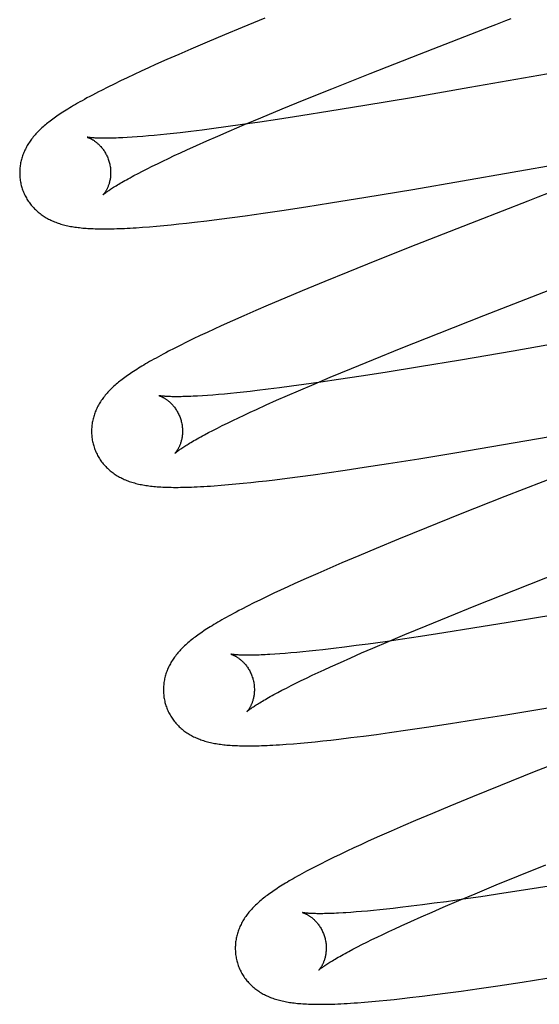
# Model space of a CAD drawing. Header units: inches. Extents: x 0 to 215, y 0 to 139.
# Tile 68 of 103: x 67.102 to 67.216, y 52.725 to 52.942. Entities that reach past the tile are written whole.
import ezdxf

# ---------------------------------------------------------------- set-up
doc = ezdxf.new("R2010")
doc.units = ezdxf.units.IN
doc.header["$LTSCALE"] = 11.804375
doc.header["$MEASUREMENT"] = 0
doc.linetypes.add('HIDDEN', pattern=[0.2, 0.1, -0.1])
doc.layers.add('DEFAULT_2', color=8, linetype='HIDDEN')

msp = doc.modelspace()

# ---------------------------------------------------------------- linework, layer by layer
at = {"layer": 'DEFAULT_2', "color": 8, "linetype": 'HIDDEN'}
for p, q in [((67.15599, 52.94186), (67.15099, 52.9398)), ((67.15099, 52.9398), (67.14711, 52.93819)), ((67.14711, 52.93819), (67.14334, 52.9366)), ((67.14334, 52.9366), (67.1397, 52.93504)), ((67.13705, 52.93389), (67.13448, 52.93276)), ((67.1397, 52.93504), (67.13705, 52.93389)), ((67.1791, 52.92968), (67.18998, 52.93396)), ((67.13038, 52.93092), (67.1288, 52.93019)), ((67.13199, 52.93165), (67.13038, 52.93092)), ((67.13448, 52.93276), (67.13199, 52.93165)), ((67.23258, 52.93209), (67.20102, 52.92657)), ((67.12575, 52.92876), (67.12428, 52.92806)), ((67.12725, 52.92947), (67.12575, 52.92876)), ((67.1288, 52.93019), (67.12725, 52.92947)), ((67.17071, 52.92634), (67.1791, 52.92968)), ((67.12146, 52.92667), (67.12009, 52.92598)), ((67.12285, 52.92736), (67.12146, 52.92667)), ((67.12428, 52.92806), (67.12285, 52.92736)), ((67.20102, 52.92657), (67.18819, 52.92436)), ((67.16465, 52.92389), (67.17071, 52.92634)), ((67.18819, 52.92436), (67.17797, 52.92264)), ((67.15979, 52.9219), (67.16465, 52.92389)), ((67.17797, 52.92264), (67.17027, 52.92139)), ((67.15154, 52.91846), (67.15512, 52.91997)), ((67.15512, 52.91997), (67.15979, 52.9219)), ((67.16391, 52.92038), (67.1588, 52.91959)), ((67.17027, 52.92139), (67.16391, 52.92038)), ((67.14738, 52.91794), (67.14474, 52.91759)), ((67.15104, 52.91845), (67.14738, 52.91794)), ((67.14811, 52.917), (67.15154, 52.91846)), ((67.15485, 52.919), (67.15104, 52.91845)), ((67.1588, 52.91959), (67.15485, 52.919)), ((67.12682, 52.91569), (67.12575, 52.91562)), ((67.12795, 52.91577), (67.12682, 52.91569)), ((67.12914, 52.91586), (67.12795, 52.91577)), ((67.13039, 52.91597), (67.12914, 52.91586)), ((67.13169, 52.91608), (67.13039, 52.91597)), ((67.13304, 52.91622), (67.13169, 52.91608)), ((67.13444, 52.91636), (67.13304, 52.91622)), ((67.1359, 52.91651), (67.13444, 52.91636)), ((67.1374, 52.91668), (67.1359, 52.91651)), ((67.13975, 52.91696), (67.1374, 52.91668)), ((67.14219, 52.91726), (67.13975, 52.91696)), ((67.14474, 52.91759), (67.14219, 52.91726)), ((67.14327, 52.91488), (67.14564, 52.91593)), ((67.14564, 52.91593), (67.14811, 52.917)), ((67.13881, 52.91289), (67.14099, 52.91387)), ((67.14099, 52.91387), (67.14327, 52.91488)), ((67.18853, 52.90423), (67.25175, 52.91518)), ((67.13479, 52.91102), (67.13608, 52.91163)), ((67.13608, 52.91163), (67.13742, 52.91225)), ((67.13742, 52.91225), (67.13881, 52.91289)), ((67.13014, 52.90875), (67.13122, 52.90929)), ((67.13122, 52.90929), (67.13236, 52.90985)), ((67.13236, 52.90985), (67.13354, 52.91043)), ((67.13354, 52.91043), (67.13479, 52.91102)), ((67.12723, 52.90725), (67.12814, 52.90773)), ((67.12814, 52.90773), (67.12911, 52.90823)), ((67.12911, 52.90823), (67.13014, 52.90875)), ((67.1782, 52.90251), (67.18853, 52.90423)), ((67.16498, 52.9004), (67.1704, 52.90125)), ((67.1704, 52.90125), (67.1782, 52.90251)), ((67.21375, 52.90162), (67.20249, 52.89725)), ((67.216, 52.90249), (67.21375, 52.90162)), ((67.14877, 52.89804), (67.15166, 52.89844)), ((67.15166, 52.89844), (67.15563, 52.899)), ((67.15563, 52.899), (67.15972, 52.8996)), ((67.15972, 52.8996), (67.16498, 52.9004)), ((67.1306, 52.89601), (67.13216, 52.89614)), ((67.13216, 52.89614), (67.13377, 52.89629)), ((67.13377, 52.89629), (67.13542, 52.89645)), ((67.13542, 52.89645), (67.13709, 52.89662)), ((67.13709, 52.89662), (67.13879, 52.89681)), ((67.13879, 52.89681), (67.14052, 52.89701)), ((67.14052, 52.89701), (67.1432, 52.89733)), ((67.1432, 52.89733), (67.14594, 52.89767)), ((67.14594, 52.89767), (67.14877, 52.89804)), ((67.20249, 52.89725), (67.18916, 52.89203)), ((67.12911, 52.89589), (67.1306, 52.89601)), ((67.18916, 52.89203), (67.18052, 52.88859)), ((67.18052, 52.88859), (67.17423, 52.88606)), ((67.17423, 52.88606), (67.16914, 52.88398)), ((67.16914, 52.88398), (67.16421, 52.88195)), ((67.16421, 52.88195), (67.16039, 52.88034)), ((67.16039, 52.88034), (67.1567, 52.87877)), ((67.15401, 52.87761), (67.15139, 52.87647)), ((67.1567, 52.87877), (67.15401, 52.87761)), ((67.26589, 52.8783), (67.21058, 52.8687)), ((67.14886, 52.87534), (67.14642, 52.87424)), ((67.15139, 52.87647), (67.14886, 52.87534)), ((67.1943, 52.87266), (67.20408, 52.87651)), ((67.14329, 52.8728), (67.14176, 52.87208)), ((67.14484, 52.87352), (67.14329, 52.8728)), ((67.14642, 52.87424), (67.14484, 52.87352)), ((67.18591, 52.86931), (67.1943, 52.87266)), ((67.1388, 52.87065), (67.13739, 52.86995)), ((67.14026, 52.87136), (67.1388, 52.87065)), ((67.14176, 52.87208), (67.14026, 52.87136)), ((67.13606, 52.86928), (67.13482, 52.86864)), ((67.13739, 52.86995), (67.13606, 52.86928)), ((67.17986, 52.86687), (67.18591, 52.86931)), ((67.21058, 52.8687), (67.19899, 52.86673)), ((67.17501, 52.86488), (67.17986, 52.86687)), ((67.19899, 52.86673), (67.18999, 52.86523)), ((67.17036, 52.86295), (67.17501, 52.86488)), ((67.1824, 52.86401), (67.17717, 52.86319)), ((67.18999, 52.86523), (67.1824, 52.86401)), ((67.16826, 52.86186), (67.16453, 52.86134)), ((67.1668, 52.86144), (67.17036, 52.86295)), ((67.17214, 52.86243), (67.16826, 52.86186)), ((67.17717, 52.86319), (67.17214, 52.86243)), ((67.14843, 52.85938), (67.14709, 52.85926)), ((67.14982, 52.85952), (67.14843, 52.85938)), ((67.15127, 52.85968), (67.14982, 52.85952)), ((67.15277, 52.85984), (67.15127, 52.85968)), ((67.15431, 52.86002), (67.15277, 52.85984)), ((67.15672, 52.86031), (67.15431, 52.86002)), ((67.15922, 52.86063), (67.15672, 52.86031)), ((67.16183, 52.86097), (67.15922, 52.86063)), ((67.16093, 52.85891), (67.16338, 52.85998)), ((67.16453, 52.86134), (67.16183, 52.86097)), ((67.16338, 52.85998), (67.1668, 52.86144)), ((67.14339, 52.85895), (67.14227, 52.85887)), ((67.14457, 52.85904), (67.14339, 52.85895)), ((67.1458, 52.85914), (67.14457, 52.85904)), ((67.14709, 52.85926), (67.1458, 52.85914)), ((67.1563, 52.85687), (67.15856, 52.85788)), ((67.15856, 52.85788), (67.16093, 52.85891)), ((67.19777, 52.84634), (67.26512, 52.85798)), ((67.15144, 52.85463), (67.15277, 52.85525)), ((67.15277, 52.85525), (67.15415, 52.85589)), ((67.15415, 52.85589), (67.1563, 52.85687)), ((67.14664, 52.85232), (67.14776, 52.85287)), ((67.14776, 52.85287), (67.14893, 52.85344)), ((67.14893, 52.85344), (67.15016, 52.85403)), ((67.15016, 52.85403), (67.15144, 52.85463)), ((67.14272, 52.8503), (67.14361, 52.85077)), ((67.14361, 52.85077), (67.14456, 52.85127)), ((67.14456, 52.85127), (67.14557, 52.85178)), ((67.14557, 52.85178), (67.14664, 52.85232)), ((67.18318, 52.84398), (67.18981, 52.84504)), ((67.18981, 52.84504), (67.19777, 52.84634)), ((67.16957, 52.84195), (67.17363, 52.84253)), ((67.17363, 52.84253), (67.17781, 52.84316)), ((67.17781, 52.84316), (67.18318, 52.84398)), ((67.22545, 52.84325), (67.2087, 52.83671)), ((67.1529, 52.83983), (67.15461, 52.84002)), ((67.15461, 52.84002), (67.15636, 52.84022)), ((67.15636, 52.84022), (67.15815, 52.84043)), ((67.15815, 52.84043), (67.16089, 52.84077)), ((67.16089, 52.84077), (67.16371, 52.84114)), ((67.16371, 52.84114), (67.16661, 52.84153)), ((67.16661, 52.84153), (67.16957, 52.84195)), ((67.14639, 52.83922), (67.14798, 52.83935)), ((67.14798, 52.83935), (67.14959, 52.8395)), ((67.14959, 52.8395), (67.15123, 52.83966)), ((67.15123, 52.83966), (67.1529, 52.83983)), ((67.2087, 52.83671), (67.1989, 52.83283)), ((67.1989, 52.83283), (67.19151, 52.82987)), ((67.19151, 52.82987), (67.18538, 52.82738)), ((67.18538, 52.82738), (67.18044, 52.82534)), ((67.18044, 52.82534), (67.17662, 52.82374)), ((67.17662, 52.82374), (67.17292, 52.82217)), ((67.17023, 52.82101), (67.16761, 52.81986)), ((67.17292, 52.82217), (67.17023, 52.82101)), ((67.16507, 52.81874), (67.1626, 52.81763)), ((67.16761, 52.81986), (67.16507, 52.81874)), ((67.21072, 52.81612), (67.2216, 52.82039)), ((67.15946, 52.81618), (67.15795, 52.81547)), ((67.16101, 52.8169), (67.15946, 52.81618)), ((67.1626, 52.81763), (67.16101, 52.8169)), ((67.20233, 52.81277), (67.21072, 52.81612)), ((67.155, 52.81406), (67.15357, 52.81335)), ((67.15646, 52.81477), (67.155, 52.81406)), ((67.15795, 52.81547), (67.15646, 52.81477)), ((67.15219, 52.81266), (67.1509, 52.812)), ((67.15357, 52.81335), (67.15219, 52.81266)), ((67.19627, 52.81032), (67.20233, 52.81277)), ((67.1914, 52.80833), (67.19627, 52.81032)), ((67.21974, 52.81077), (67.20945, 52.80905)), ((67.18674, 52.8064), (67.1914, 52.80833)), ((67.20171, 52.80778), (67.19531, 52.80677)), ((67.20945, 52.80905), (67.20171, 52.80778)), ((67.18621, 52.80539), (67.18239, 52.80484)), ((67.18315, 52.80489), (67.18674, 52.8064)), ((67.19018, 52.80598), (67.18621, 52.80539)), ((67.19531, 52.80677), (67.19018, 52.80598)), ((67.17106, 52.80334), (67.16872, 52.80307)), ((67.17352, 52.80365), (67.17106, 52.80334)), ((67.17607, 52.80397), (67.17352, 52.80365)), ((67.17872, 52.80433), (67.17607, 52.80397)), ((67.17725, 52.80236), (67.17972, 52.80343)), ((67.18239, 52.80484), (67.17872, 52.80433)), ((67.17972, 52.80343), (67.18315, 52.80489)), ((67.15928, 52.80217), (67.15816, 52.80209)), ((67.16047, 52.80226), (67.15928, 52.80217)), ((67.16171, 52.80236), (67.16047, 52.80226)), ((67.16301, 52.80248), (67.16171, 52.80236)), ((67.16436, 52.80261), (67.16301, 52.80248)), ((67.16576, 52.80275), (67.16436, 52.80261)), ((67.16721, 52.8029), (67.16576, 52.80275)), ((67.16872, 52.80307), (67.16721, 52.8029)), ((67.17259, 52.8003), (67.17487, 52.80131)), ((67.17487, 52.80131), (67.17725, 52.80236)), ((67.16903, 52.79868), (67.17042, 52.79932)), ((67.17042, 52.79932), (67.17259, 52.8003)), ((67.16396, 52.79628), (67.16515, 52.79685)), ((67.16515, 52.79685), (67.16639, 52.79745)), ((67.16639, 52.79745), (67.16768, 52.79805)), ((67.16768, 52.79805), (67.16903, 52.79868)), ((67.15974, 52.79416), (67.16071, 52.79466)), ((67.16071, 52.79466), (67.16174, 52.79518)), ((67.16174, 52.79518), (67.16282, 52.79572)), ((67.16282, 52.79572), (67.16396, 52.79628)), ((67.15883, 52.79368), (67.15974, 52.79416)), ((67.20897, 52.7888), (67.21817, 52.79032)), ((67.20226, 52.78771), (67.20897, 52.7888)), ((67.18741, 52.78545), (67.19152, 52.78605)), ((67.19152, 52.78605), (67.19681, 52.78686)), ((67.19681, 52.78686), (67.20226, 52.78771)), ((67.17221, 52.78344), (67.17489, 52.78376)), ((67.17489, 52.78376), (67.17766, 52.78411)), ((67.17766, 52.78411), (67.1805, 52.78448)), ((67.1805, 52.78448), (67.18341, 52.78488)), ((67.18341, 52.78488), (67.18741, 52.78545)), ((67.16226, 52.78243), (67.16383, 52.78257)), ((67.16383, 52.78257), (67.16543, 52.78271)), ((67.16543, 52.78271), (67.16707, 52.78287)), ((67.16707, 52.78287), (67.16875, 52.78305)), ((67.16875, 52.78305), (67.17046, 52.78324)), ((67.17046, 52.78324), (67.17221, 52.78344)), ((67.22504, 52.78014), (67.2152, 52.77625)), ((67.2152, 52.77625), (67.20777, 52.77327)), ((67.20777, 52.77327), (67.20161, 52.77077)), ((67.20161, 52.77077), (67.19665, 52.76872)), ((67.19665, 52.76872), (67.19281, 52.76711)), ((67.19281, 52.76711), (67.18908, 52.76553)), ((67.18637, 52.76437), (67.18374, 52.76322)), ((67.18908, 52.76553), (67.18637, 52.76437)), ((67.18118, 52.76209), (67.1787, 52.76098)), ((67.18374, 52.76322), (67.18118, 52.76209)), ((67.17709, 52.76024), (67.17553, 52.75952)), ((67.1787, 52.76098), (67.17709, 52.76024)), ((67.17251, 52.7581), (67.17105, 52.75739)), ((67.174, 52.75881), (67.17251, 52.7581)), ((67.17553, 52.75952), (67.174, 52.75881)), ((67.16822, 52.75599), (67.16692, 52.75532)), ((67.16961, 52.75669), (67.16822, 52.75599)), ((67.17105, 52.75739), (67.16961, 52.75669)), ((67.21169, 52.75338), (67.21774, 52.75583)), ((67.20684, 52.7514), (67.21169, 52.75338)), ((67.20218, 52.74946), (67.20684, 52.7514)), ((67.22125, 52.7516), (67.21474, 52.75055)), ((67.19862, 52.74796), (67.20218, 52.74946)), ((67.20848, 52.74957), (67.20346, 52.74881)), ((67.21474, 52.75055), (67.20848, 52.74957)), ((67.19061, 52.74702), (67.18811, 52.74671)), ((67.1932, 52.74736), (67.19061, 52.74702)), ((67.19588, 52.74772), (67.1932, 52.74736)), ((67.1952, 52.7465), (67.19862, 52.74796)), ((67.1996, 52.74825), (67.19588, 52.74772)), ((67.20346, 52.74881), (67.1996, 52.74825)), ((67.17603, 52.74545), (67.17486, 52.74536)), ((67.17726, 52.74555), (67.17603, 52.74545)), ((67.17854, 52.74566), (67.17726, 52.74555)), ((67.17987, 52.74579), (67.17854, 52.74566)), ((67.18126, 52.74593), (67.17987, 52.74579)), ((67.18269, 52.74608), (67.18126, 52.74593)), ((67.18418, 52.74624), (67.18269, 52.74608)), ((67.18572, 52.74642), (67.18418, 52.74624)), ((67.18811, 52.74671), (67.18572, 52.74642)), ((67.19037, 52.74439), (67.19274, 52.74543)), ((67.19274, 52.74543), (67.1952, 52.7465)), ((67.18594, 52.7424), (67.1881, 52.74338)), ((67.1881, 52.74338), (67.19037, 52.74439)), ((67.1807, 52.73995), (67.18194, 52.74054)), ((67.18194, 52.74054), (67.18322, 52.74115)), ((67.18322, 52.74115), (67.18455, 52.74177)), ((67.18455, 52.74177), (67.18594, 52.7424)), ((67.17631, 52.73777), (67.17732, 52.73829)), ((67.17732, 52.73829), (67.17839, 52.73882)), ((67.17839, 52.73882), (67.17952, 52.73938)), ((67.17952, 52.73938), (67.1807, 52.73995)), ((67.17445, 52.73679), (67.17535, 52.73727)), ((67.17535, 52.73727), (67.17631, 52.73777)), ((67.2072, 52.72924), (67.2125, 52.73005)), ((67.2125, 52.73005), (67.21795, 52.7309)), ((67.19334, 52.7273), (67.19618, 52.72768)), ((67.19618, 52.72768), (67.19909, 52.72807)), ((67.19909, 52.72807), (67.20309, 52.72864)), ((67.20309, 52.72864), (67.2072, 52.72924)), ((67.17792, 52.72563), (67.17951, 52.72576)), ((67.17951, 52.72576), (67.18112, 52.72591)), ((67.18112, 52.72591), (67.18276, 52.72607)), ((67.18276, 52.72607), (67.18442, 52.72625)), ((67.18442, 52.72625), (67.18613, 52.72643)), ((67.18613, 52.72643), (67.18788, 52.72663)), ((67.18788, 52.72663), (67.19057, 52.72695)), ((67.19057, 52.72695), (67.19334, 52.7273))]:
    msp.add_line(p, q, dxfattribs=at)
for points in [[(67.20672, 52.94046), (67.20896, 52.94133), (67.21008, 52.94176)], [(67.18998, 52.93396), (67.2056, 52.94003), (67.20672, 52.94046)], [(67.12009, 52.92598), (67.11941, 52.92563), (67.11875, 52.92528), (67.1181, 52.92494), (67.11749, 52.92461), (67.1169, 52.9243), (67.11635, 52.92399), (67.11582, 52.9237), (67.11532, 52.92342), (67.11484, 52.92315), (67.11438, 52.92288), (67.11394, 52.92262), (67.11351, 52.92237), (67.1131, 52.92212), (67.11271, 52.92188), (67.11233, 52.92165), (67.11196, 52.92141), (67.1116, 52.92118), (67.11126, 52.92096), (67.11092, 52.92074), (67.11059, 52.92052), (67.11027, 52.9203), (67.10997, 52.92008), (67.10966, 52.91987), (67.10937, 52.91965), (67.10908, 52.91944), (67.1088, 52.91923), (67.10853, 52.91902), (67.10826, 52.91881), (67.108, 52.91859), (67.10775, 52.91838), (67.1075, 52.91817)], [(67.1075, 52.91817), (67.10725, 52.91795), (67.10701, 52.91774), (67.10678, 52.91752), (67.10655, 52.9173), (67.10632, 52.91708), (67.1061, 52.91686), (67.10589, 52.91664), (67.10568, 52.91641), (67.10548, 52.91619), (67.10528, 52.91596), (67.10509, 52.91573), (67.10491, 52.9155), (67.10473, 52.91527), (67.10456, 52.91504), (67.10439, 52.9148), (67.10423, 52.91456), (67.10407, 52.91432), (67.10392, 52.91408), (67.10377, 52.91384), (67.10363, 52.91359), (67.1035, 52.91334), (67.10337, 52.91309), (67.10325, 52.91284), (67.10314, 52.91259), (67.10303, 52.91234), (67.10293, 52.91209), (67.10283, 52.91184), (67.10274, 52.91159), (67.10266, 52.91133), (67.10258, 52.91108), (67.10251, 52.91082), (67.10244, 52.91056), (67.10238, 52.91029), (67.10232, 52.91003), (67.10227, 52.90976), (67.10223, 52.90949), (67.10219, 52.90922), (67.10216, 52.90895), (67.10214, 52.90867), (67.10212, 52.9084), (67.10211, 52.90812), (67.10211, 52.90785), (67.10211, 52.90757), (67.10212, 52.90729), (67.10214, 52.90702), (67.10216, 52.90674), (67.1022, 52.90646), (67.10223, 52.90619), (67.10228, 52.90591), (67.10233, 52.90564), (67.10239, 52.90536), (67.10245, 52.90509), (67.10252, 52.90486)], [(67.11694, 52.91569), (67.11693, 52.91569), (67.11692, 52.91569), (67.11693, 52.91569), (67.11694, 52.91568), (67.11697, 52.91568), (67.117, 52.91567), (67.11704, 52.91565), (67.11708, 52.91564), (67.11713, 52.91562), (67.11719, 52.9156), (67.11725, 52.91558), (67.11732, 52.91555), (67.11739, 52.91552), (67.11747, 52.91549), (67.11755, 52.91545), (67.11764, 52.91541), (67.11773, 52.91536), (67.11782, 52.91531), (67.11792, 52.91526), (67.11802, 52.9152), (67.11812, 52.91514), (67.11823, 52.91508), (67.11834, 52.91501), (67.11845, 52.91493), (67.11857, 52.91485), (67.11868, 52.91477), (67.1188, 52.91468), (67.11893, 52.91459), (67.11905, 52.91448), (67.11918, 52.91438), (67.1193, 52.91426), (67.11943, 52.91415), (67.11956, 52.91402), (67.11969, 52.91389), (67.11982, 52.91375), (67.11996, 52.91361), (67.12009, 52.91345), (67.12022, 52.91329), (67.12035, 52.91313), (67.12047, 52.91296), (67.1206, 52.91278), (67.12072, 52.91259), (67.12084, 52.9124), (67.12096, 52.9122), (67.12107, 52.91199), (67.12118, 52.91178), (67.12129, 52.91157), (67.12139, 52.91135), (67.12148, 52.91112), (67.12157, 52.91089), (67.12165, 52.91066), (67.12172, 52.91042), (67.12178, 52.91022)], [(67.12575, 52.91562), (67.12474, 52.91556), (67.12425, 52.91554), (67.12379, 52.91552), (67.12333, 52.9155), (67.1229, 52.91549), (67.12248, 52.91547), (67.12207, 52.91546), (67.12168, 52.91546), (67.12131, 52.91545), (67.12095, 52.91545), (67.12061, 52.91545), (67.12028, 52.91545), (67.11997, 52.91546), (67.11968, 52.91546), (67.1194, 52.91547), (67.11914, 52.91548), (67.1189, 52.91549), (67.11867, 52.9155), (67.11845, 52.91551), (67.11826, 52.91553), (67.11807, 52.91554), (67.11791, 52.91556), (67.11775, 52.91557), (67.11762, 52.91559), (67.11749, 52.9156), (67.11738, 52.91561), (67.11728, 52.91563), (67.1172, 52.91564), (67.11712, 52.91565), (67.11706, 52.91566), (67.11701, 52.91567), (67.11698, 52.91568), (67.11694, 52.91569)], [(67.12178, 52.91022), (67.12184, 52.91001), (67.1219, 52.90977), (67.12195, 52.90952), (67.12199, 52.90928), (67.12203, 52.90904), (67.12205, 52.9088), (67.12208, 52.90856), (67.12209, 52.90832), (67.1221, 52.90809), (67.1221, 52.90786), (67.1221, 52.90763), (67.12209, 52.9074), (67.12207, 52.90718), (67.12205, 52.90697), (67.12203, 52.90676), (67.122, 52.90656), (67.12196, 52.90636), (67.12193, 52.90617), (67.12188, 52.90598), (67.12184, 52.9058), (67.12179, 52.90562), (67.12174, 52.90546), (67.12169, 52.90529), (67.12164, 52.90514), (67.12158, 52.90499), (67.12153, 52.90484), (67.12147, 52.9047), (67.12141, 52.90457), (67.12136, 52.90444), (67.1213, 52.90432), (67.12124, 52.90421), (67.12118, 52.90409), (67.12112, 52.90399), (67.12107, 52.90389), (67.12101, 52.90379), (67.12095, 52.9037), (67.1209, 52.90362), (67.12085, 52.90354), (67.1208, 52.90347), (67.12075, 52.9034), (67.1207, 52.90334), (67.12066, 52.90328), (67.12062, 52.90323), (67.12058, 52.90318), (67.12055, 52.90314), (67.12052, 52.90311), (67.12049, 52.90308), (67.12047, 52.90305), (67.12046, 52.90304), (67.12045, 52.90303), (67.12044, 52.90302)], [(67.12044, 52.90302), (67.12045, 52.90303), (67.12047, 52.90305), (67.12049, 52.90307), (67.12052, 52.90309), (67.12056, 52.90313), (67.12061, 52.90317), (67.12067, 52.90322), (67.12074, 52.90328), (67.12082, 52.90334), (67.12091, 52.90341), (67.12101, 52.90349), (67.12113, 52.90358), (67.12126, 52.90367), (67.1214, 52.90377), (67.12155, 52.90388), (67.12172, 52.904), (67.1219, 52.90412), (67.12209, 52.90425), (67.1223, 52.90439), (67.12253, 52.90454), (67.12276, 52.90469), (67.12302, 52.90485), (67.12329, 52.90501), (67.12357, 52.90519), (67.12387, 52.90537), (67.12418, 52.90555), (67.12451, 52.90574), (67.12486, 52.90594), (67.12521, 52.90614), (67.12559, 52.90635), (67.12598, 52.90657), (67.12638, 52.90679), (67.1268, 52.90702), (67.12723, 52.90725)], [(67.10252, 52.90486), (67.10258, 52.90463), (67.10266, 52.90437), (67.10276, 52.90411), (67.10285, 52.90384), (67.10296, 52.90359), (67.10307, 52.90333), (67.10318, 52.90308), (67.1033, 52.90283), (67.10343, 52.90258), (67.10357, 52.90234), (67.1037, 52.9021), (67.10385, 52.90187), (67.104, 52.90164), (67.10416, 52.90141), (67.10432, 52.90119), (67.10448, 52.90097), (67.10465, 52.90076), (67.10483, 52.90055), (67.10501, 52.90035), (67.10519, 52.90015), (67.10538, 52.89995), (67.10557, 52.89977), (67.10577, 52.89958), (67.10597, 52.8994), (67.10617, 52.89923), (67.10638, 52.89906), (67.10659, 52.89889), (67.1068, 52.89873), (67.10702, 52.89857), (67.10725, 52.89842), (67.10748, 52.89826), (67.10772, 52.89812), (67.10796, 52.89797), (67.10821, 52.89783), (67.10846, 52.8977), (67.10871, 52.89757), (67.10897, 52.89745), (67.10923, 52.89733), (67.10949, 52.89721), (67.10976, 52.8971), (67.11003, 52.89699), (67.11031, 52.89689), (67.11059, 52.89679), (67.11087, 52.8967), (67.11116, 52.89661), (67.11145, 52.89653), (67.11175, 52.89644), (67.11205, 52.89637), (67.11235, 52.8963), (67.11266, 52.89623), (67.11297, 52.89616), (67.11329, 52.8961), (67.11361, 52.89604), (67.11393, 52.89599), (67.11426, 52.89594), (67.11459, 52.89589), (67.11493, 52.89585), (67.11528, 52.89581), (67.11563, 52.89577), (67.11598, 52.89573), (67.11635, 52.8957), (67.11671, 52.89567), (67.11709, 52.89565), (67.11748, 52.89563), (67.11787, 52.8956), (67.11827, 52.89559), (67.11868, 52.89557), (67.11911, 52.89556), (67.11954, 52.89555), (67.11998, 52.89555), (67.12043, 52.89554), (67.1209, 52.89554), (67.12138, 52.89554), (67.12187, 52.89555), (67.12237, 52.89556), (67.1229, 52.89557), (67.12343, 52.89559), (67.12399, 52.8956), (67.12456, 52.89563), (67.12515, 52.89565), (67.12576, 52.89568), (67.12639, 52.89572), (67.12704, 52.89575), (67.12771, 52.8958), (67.12911, 52.89589)], [(67.21936, 52.90379), (67.21824, 52.90336), (67.216, 52.90249)], [(67.20408, 52.87651), (67.21858, 52.88215), (67.2197, 52.88258)], [(67.13482, 52.86864), (67.13423, 52.86833), (67.13366, 52.86803), (67.13311, 52.86773), (67.13258, 52.86745), (67.13207, 52.86717), (67.13158, 52.8669), (67.13111, 52.86663), (67.13065, 52.86637), (67.13021, 52.86611), (67.12978, 52.86586), (67.12937, 52.86562), (67.12897, 52.86538), (67.12858, 52.86514), (67.1282, 52.86491), (67.12783, 52.86467), (67.12748, 52.86445), (67.12713, 52.86422), (67.12679, 52.864), (67.12646, 52.86377), (67.12614, 52.86355), (67.12582, 52.86334), (67.12552, 52.86312), (67.12522, 52.8629), (67.12493, 52.86269), (67.12465, 52.86248), (67.12437, 52.86226), (67.1241, 52.86205), (67.12383, 52.86183), (67.12357, 52.86162), (67.12332, 52.86141)], [(67.12332, 52.86141), (67.12307, 52.86119), (67.12283, 52.86097), (67.1226, 52.86076), (67.12237, 52.86054), (67.12214, 52.86032), (67.12192, 52.8601), (67.12171, 52.85988), (67.1215, 52.85965), (67.1213, 52.85943), (67.1211, 52.8592), (67.12091, 52.85897), (67.12072, 52.85874), (67.12054, 52.85851), (67.12037, 52.85827), (67.1202, 52.85803), (67.12003, 52.8578), (67.11988, 52.85756), (67.11972, 52.85731), (67.11958, 52.85707), (67.11944, 52.85682), (67.1193, 52.85657), (67.11917, 52.85632), (67.11905, 52.85607), (67.11894, 52.85582), (67.11883, 52.85557), (67.11873, 52.85532), (67.11863, 52.85507), (67.11854, 52.85482), (67.11845, 52.85456), (67.11837, 52.8543), (67.1183, 52.85404), (67.11823, 52.85378), (67.11817, 52.85352), (67.11812, 52.85325), (67.11807, 52.85298), (67.11802, 52.85271), (67.11799, 52.85244), (67.11796, 52.85217), (67.11793, 52.85189), (67.11791, 52.85162), (67.1179, 52.85134), (67.1179, 52.85107), (67.1179, 52.85079), (67.11791, 52.85051), (67.11793, 52.85023), (67.11795, 52.84995), (67.11799, 52.84968), (67.11802, 52.8494), (67.11807, 52.84912), (67.11812, 52.84885), (67.11818, 52.84857), (67.11824, 52.8483), (67.11831, 52.84807)], [(67.13274, 52.85889), (67.13272, 52.8589), (67.13271, 52.8589), (67.13271, 52.8589), (67.13272, 52.8589), (67.13273, 52.85889), (67.13275, 52.85889), (67.13278, 52.85888), (67.13282, 52.85887), (67.13286, 52.85885), (67.13291, 52.85883), (67.13297, 52.85881), (67.13303, 52.85879), (67.1331, 52.85876), (67.13317, 52.85873), (67.13325, 52.8587), (67.13333, 52.85866), (67.13341, 52.85862), (67.1335, 52.85858), (67.1336, 52.85853), (67.13369, 52.85848), (67.13379, 52.85842), (67.1339, 52.85836), (67.13401, 52.8583), (67.13412, 52.85823), (67.13423, 52.85815), (67.13434, 52.85807), (67.13446, 52.85799), (67.13458, 52.8579), (67.1347, 52.8578), (67.13483, 52.8577), (67.13496, 52.8576), (67.13508, 52.85748), (67.13521, 52.85737), (67.13534, 52.85724), (67.13547, 52.85711), (67.13561, 52.85697), (67.13574, 52.85682), (67.13587, 52.85667), (67.136, 52.85651), (67.13613, 52.85635), (67.13626, 52.85617), (67.13638, 52.85599), (67.13651, 52.85581), (67.13663, 52.85561), (67.13675, 52.85541), (67.13686, 52.85521), (67.13697, 52.855), (67.13707, 52.85478), (67.13717, 52.85456), (67.13727, 52.85433), (67.13736, 52.8541), (67.13744, 52.85387), (67.13752, 52.85363), (67.13758, 52.85343)], [(67.14227, 52.85887), (67.14121, 52.85881), (67.14071, 52.85878), (67.14021, 52.85876), (67.13974, 52.85873), (67.13928, 52.85872), (67.13883, 52.8587), (67.13841, 52.85869), (67.13799, 52.85868), (67.1376, 52.85867), (67.13722, 52.85866), (67.13685, 52.85866), (67.13651, 52.85866), (67.13617, 52.85866), (67.13586, 52.85866), (67.13556, 52.85867), (67.13527, 52.85868), (67.13501, 52.85869), (67.13476, 52.8587), (67.13452, 52.85871), (67.1343, 52.85872), (67.1341, 52.85873), (67.13391, 52.85875), (67.13374, 52.85876), (67.13358, 52.85878), (67.13344, 52.85879), (67.13331, 52.8588), (67.1332, 52.85882), (67.1331, 52.85883), (67.13301, 52.85885), (67.13293, 52.85886), (67.13287, 52.85887), (67.13282, 52.85888), (67.13277, 52.85888), (67.13274, 52.85889), (67.13274, 52.85889)], [(67.13758, 52.85343), (67.13763, 52.85322), (67.13769, 52.85297), (67.13774, 52.85273), (67.13778, 52.85249), (67.13782, 52.85224), (67.13785, 52.852), (67.13787, 52.85176), (67.13788, 52.85153), (67.13789, 52.85129), (67.13789, 52.85106), (67.13789, 52.85083), (67.13788, 52.85061), (67.13786, 52.85039), (67.13784, 52.85017), (67.13782, 52.84996), (67.13779, 52.84976), (67.13775, 52.84956), (67.13771, 52.84937), (67.13767, 52.84918), (67.13763, 52.849), (67.13758, 52.84883), (67.13753, 52.84866), (67.13748, 52.84849), (67.13743, 52.84834), (67.13737, 52.84819), (67.13732, 52.84804), (67.13726, 52.84791), (67.1372, 52.84777), (67.13714, 52.84765), (67.13709, 52.84752), (67.13703, 52.84741), (67.13697, 52.8473), (67.13691, 52.84719), (67.13685, 52.84709), (67.1368, 52.847), (67.13674, 52.84691), (67.13669, 52.84682), (67.13664, 52.84674), (67.13658, 52.84667), (67.13654, 52.8466), (67.13649, 52.84654), (67.13645, 52.84648), (67.13641, 52.84643), (67.13637, 52.84639), (67.13634, 52.84635), (67.13631, 52.84631), (67.13628, 52.84628), (67.13626, 52.84626), (67.13625, 52.84624), (67.13624, 52.84623), (67.13623, 52.84623)], [(67.13623, 52.84623), (67.13624, 52.84624), (67.13626, 52.84626), (67.13629, 52.84628), (67.13632, 52.84631), (67.13636, 52.84635), (67.13641, 52.84639), (67.13648, 52.84644), (67.13655, 52.8465), (67.13663, 52.84657), (67.13673, 52.84664), (67.13683, 52.84672), (67.13695, 52.84681), (67.13708, 52.84691), (67.13723, 52.84701), (67.13738, 52.84712), (67.13755, 52.84724), (67.13774, 52.84737), (67.13794, 52.8475), (67.13815, 52.84764), (67.13838, 52.84779), (67.13863, 52.84794), (67.13888, 52.8481), (67.13916, 52.84827), (67.13945, 52.84845), (67.13975, 52.84863), (67.14007, 52.84882), (67.1404, 52.84901), (67.14075, 52.84921), (67.14111, 52.84942), (67.14149, 52.84963), (67.14189, 52.84985), (67.1423, 52.85007), (67.14272, 52.8503)], [(67.11831, 52.84807), (67.11837, 52.84784), (67.11846, 52.84757), (67.11855, 52.84731), (67.11865, 52.84705), (67.11875, 52.84679), (67.11886, 52.84653), (67.11898, 52.84627), (67.1191, 52.84602), (67.11923, 52.84578), (67.11937, 52.84553), (67.11951, 52.84529), (67.11965, 52.84506), (67.1198, 52.84483), (67.11996, 52.8446), (67.12012, 52.84438), (67.12029, 52.84416), (67.12046, 52.84394), (67.12064, 52.84373), (67.12082, 52.84353), (67.12101, 52.84333), (67.1212, 52.84314), (67.12139, 52.84295), (67.12159, 52.84276), (67.12179, 52.84258), (67.12199, 52.84241), (67.1222, 52.84224), (67.12242, 52.84207), (67.12263, 52.84191), (67.12286, 52.84175), (67.12309, 52.84159), (67.12332, 52.84144), (67.12356, 52.8413), (67.1238, 52.84115), (67.12405, 52.84101), (67.12431, 52.84088), (67.12456, 52.84075), (67.12482, 52.84062), (67.12509, 52.8405), (67.12535, 52.84039), (67.12562, 52.84028), (67.1259, 52.84017), (67.12618, 52.84007), (67.12646, 52.83997), (67.12675, 52.83988), (67.12704, 52.83979), (67.12734, 52.83971), (67.12763, 52.83963), (67.12794, 52.83955), (67.12824, 52.83948), (67.12856, 52.83941), (67.12887, 52.83935), (67.12919, 52.83929), (67.12952, 52.83923), (67.12985, 52.83918), (67.13018, 52.83913), (67.13052, 52.83908), (67.13087, 52.83904), (67.13123, 52.839), (67.13159, 52.83896), (67.13196, 52.83893), (67.13235, 52.83889), (67.13274, 52.83887), (67.13315, 52.83884), (67.13357, 52.83882), (67.134, 52.8388), (67.13445, 52.83878), (67.13491, 52.83877), (67.13539, 52.83876), (67.13588, 52.83875), (67.13639, 52.83875), (67.13691, 52.83875), (67.13746, 52.83876), (67.13802, 52.83876), (67.1386, 52.83878), (67.1392, 52.83879), (67.13983, 52.83882), (67.14047, 52.83884), (67.14114, 52.83887), (67.14184, 52.83891), (67.14255, 52.83895), (67.14329, 52.83899), (67.14405, 52.83904), (67.14482, 52.8391), (67.14639, 52.83922)], [(67.1509, 52.812), (67.15028, 52.81167), (67.14969, 52.81136), (67.14912, 52.81106), (67.14856, 52.81076), (67.14803, 52.81047), (67.14752, 52.81019), (67.14703, 52.80991), (67.14655, 52.80964), (67.14609, 52.80937), (67.14564, 52.80911), (67.14521, 52.80886), (67.14479, 52.80861), (67.14439, 52.80836), (67.144, 52.80812), (67.14362, 52.80788), (67.14326, 52.80765), (67.1429, 52.80742), (67.14256, 52.80719), (67.14222, 52.80697), (67.1419, 52.80674), (67.14158, 52.80652), (67.14128, 52.80631), (67.14098, 52.80609), (67.14069, 52.80587), (67.1404, 52.80566), (67.14013, 52.80545), (67.13986, 52.80523), (67.13959, 52.80502), (67.13934, 52.80481), (67.13908, 52.80459)], [(67.13908, 52.80459), (67.13884, 52.80438), (67.1386, 52.80416), (67.13836, 52.80394), (67.13813, 52.80373), (67.13791, 52.80351), (67.13769, 52.80329), (67.13748, 52.80306), (67.13727, 52.80284), (67.13707, 52.80261), (67.13687, 52.80239), (67.13668, 52.80216), (67.1365, 52.80193), (67.13632, 52.80169), (67.13614, 52.80146), (67.13598, 52.80123), (67.13581, 52.80099), (67.13566, 52.80075), (67.1355, 52.8005), (67.13536, 52.80026), (67.13522, 52.80001), (67.13508, 52.79976), (67.13496, 52.79952), (67.13484, 52.79927), (67.13472, 52.79902), (67.13461, 52.79877), (67.13451, 52.79852), (67.13442, 52.79826), (67.13432, 52.79801), (67.13424, 52.79776), (67.13416, 52.7975), (67.13409, 52.79724), (67.13402, 52.79698), (67.13396, 52.79671), (67.1339, 52.79645), (67.13386, 52.79618), (67.13381, 52.79591), (67.13378, 52.79564), (67.13375, 52.79537), (67.13372, 52.7951), (67.13371, 52.79482), (67.13369, 52.79454), (67.13369, 52.79427), (67.13369, 52.79399), (67.1337, 52.79371), (67.13372, 52.79344), (67.13375, 52.79316), (67.13378, 52.79288), (67.13381, 52.79261), (67.13386, 52.79233), (67.13391, 52.79206), (67.13397, 52.79178), (67.13404, 52.79151), (67.1341, 52.79128)], [(67.14853, 52.8021), (67.14852, 52.8021), (67.1485, 52.80211), (67.1485, 52.80211), (67.14851, 52.80211), (67.14852, 52.8021), (67.14854, 52.8021), (67.14857, 52.80209), (67.14861, 52.80208), (67.14865, 52.80206), (67.1487, 52.80205), (67.14875, 52.80202), (67.14881, 52.802), (67.14888, 52.80198), (67.14895, 52.80195), (67.14903, 52.80191), (67.14911, 52.80188), (67.1492, 52.80184), (67.14929, 52.80179), (67.14938, 52.80174), (67.14948, 52.80169), (67.14958, 52.80163), (67.14968, 52.80157), (67.14979, 52.80151), (67.1499, 52.80144), (67.15001, 52.80137), (67.15013, 52.80129), (67.15025, 52.8012), (67.15037, 52.80111), (67.15049, 52.80102), (67.15061, 52.80092), (67.15074, 52.80081), (67.15087, 52.8007), (67.151, 52.80058), (67.15113, 52.80045), (67.15126, 52.80032), (67.15139, 52.80018), (67.15152, 52.80004), (67.15166, 52.79989), (67.15179, 52.79973), (67.15192, 52.79956), (67.15205, 52.79939), (67.15217, 52.79921), (67.1523, 52.79902), (67.15242, 52.79883), (67.15254, 52.79863), (67.15265, 52.79842), (67.15276, 52.79821), (67.15286, 52.79799), (67.15296, 52.79777), (67.15306, 52.79755), (67.15315, 52.79731), (67.15323, 52.79708), (67.15331, 52.79684), (67.15337, 52.79664)], [(67.15816, 52.80209), (67.15709, 52.80202), (67.15658, 52.80199), (67.15609, 52.80197), (67.15561, 52.80195), (67.15515, 52.80193), (67.1547, 52.80191), (67.15427, 52.8019), (67.15385, 52.80189), (67.15345, 52.80188), (67.15307, 52.80187), (67.1527, 52.80187), (67.15235, 52.80187), (67.15201, 52.80187), (67.15169, 52.80187), (67.15139, 52.80188), (67.15111, 52.80189), (67.15084, 52.80189), (67.15058, 52.8019), (67.15034, 52.80191), (67.15012, 52.80193), (67.14992, 52.80194), (67.14973, 52.80195), (67.14955, 52.80197), (67.14939, 52.80198), (67.14925, 52.802), (67.14912, 52.80201), (67.149, 52.80203), (67.1489, 52.80204), (67.14881, 52.80205), (67.14873, 52.80206), (67.14866, 52.80208), (67.14861, 52.80208), (67.14857, 52.80209), (67.14854, 52.8021), (67.14853, 52.8021)], [(67.15337, 52.79664), (67.15342, 52.79643), (67.15348, 52.79618), (67.15353, 52.79594), (67.15357, 52.7957), (67.15361, 52.79546), (67.15364, 52.79522), (67.15366, 52.79498), (67.15367, 52.79474), (67.15368, 52.7945), (67.15368, 52.79427), (67.15368, 52.79405), (67.15367, 52.79382), (67.15365, 52.7936), (67.15363, 52.79339), (67.15361, 52.79318), (67.15358, 52.79297), (67.15354, 52.79278), (67.15351, 52.79258), (67.15347, 52.7924), (67.15342, 52.79222), (67.15337, 52.79204), (67.15333, 52.79187), (67.15327, 52.79171), (67.15322, 52.79156), (67.15317, 52.7914), (67.15311, 52.79126), (67.15305, 52.79112), (67.153, 52.79099), (67.15294, 52.79086), (67.15288, 52.79074), (67.15282, 52.79062), (67.15276, 52.79051), (67.15271, 52.79041), (67.15265, 52.79031), (67.15259, 52.79021), (67.15254, 52.79012), (67.15248, 52.79004), (67.15243, 52.78996), (67.15238, 52.78988), (67.15233, 52.78982), (67.15228, 52.78975), (67.15224, 52.7897), (67.1522, 52.78964), (67.15216, 52.7896), (67.15213, 52.78956), (67.1521, 52.78952), (67.15207, 52.78949), (67.15205, 52.78947), (67.15204, 52.78945), (67.15203, 52.78944), (67.15202, 52.78944)], [(67.15202, 52.78944), (67.15203, 52.78945), (67.15205, 52.78946), (67.15207, 52.78948), (67.1521, 52.78951), (67.15214, 52.78955), (67.15219, 52.78959), (67.15225, 52.78964), (67.15232, 52.7897), (67.1524, 52.78976), (67.15249, 52.78983), (67.1526, 52.78991), (67.15271, 52.79), (67.15284, 52.79009), (67.15298, 52.79019), (67.15314, 52.7903), (67.1533, 52.79042), (67.15348, 52.79054), (67.15368, 52.79067), (67.15389, 52.79081), (67.15411, 52.79096), (67.15435, 52.79111), (67.15461, 52.79127), (67.15488, 52.79144), (67.15516, 52.79161), (67.15546, 52.79179), (67.15578, 52.79198), (67.1561, 52.79217), (67.15645, 52.79237), (67.15681, 52.79257), (67.15718, 52.79278), (67.15757, 52.793), (67.15798, 52.79322), (67.15839, 52.79344), (67.15883, 52.79368)], [(67.1341, 52.79128), (67.13416, 52.79105), (67.13425, 52.79078), (67.13434, 52.79052), (67.13444, 52.79026), (67.13454, 52.79), (67.13465, 52.78974), (67.13477, 52.78949), (67.13489, 52.78924), (67.13502, 52.78899), (67.13515, 52.78875), (67.13529, 52.78851), (67.13544, 52.78827), (67.13559, 52.78804), (67.13575, 52.78781), (67.13591, 52.78759), (67.13608, 52.78737), (67.13625, 52.78716), (67.13643, 52.78695), (67.13661, 52.78675), (67.13679, 52.78655), (67.13698, 52.78635), (67.13717, 52.78616), (67.13737, 52.78598), (67.13757, 52.7858), (67.13778, 52.78562), (67.13798, 52.78545), (67.1382, 52.78529), (67.13841, 52.78512), (67.13864, 52.78497), (67.13886, 52.78481), (67.1391, 52.78466), (67.13934, 52.78451), (67.13958, 52.78437), (67.13983, 52.78423), (67.14008, 52.7841), (67.14034, 52.78397), (67.1406, 52.78384), (67.14086, 52.78372), (67.14112, 52.78361), (67.14139, 52.7835), (67.14167, 52.78339), (67.14195, 52.78329), (67.14223, 52.78319), (67.14252, 52.7831), (67.14281, 52.78301), (67.1431, 52.78292), (67.1434, 52.78284), (67.1437, 52.78277), (67.14401, 52.7827), (67.14432, 52.78263), (67.14463, 52.78256), (67.14495, 52.7825), (67.14527, 52.78245), (67.1456, 52.78239), (67.14593, 52.78234), (67.14627, 52.7823), (67.14661, 52.78225), (67.14695, 52.78221), (67.1473, 52.78218), (67.14766, 52.78214), (67.14802, 52.78211), (67.14839, 52.78208), (67.14877, 52.78206), (67.14916, 52.78204), (67.14956, 52.78202), (67.14996, 52.782), (67.15038, 52.78199), (67.15081, 52.78198), (67.15124, 52.78197), (67.15169, 52.78196), (67.15216, 52.78196), (67.15264, 52.78196), (67.15313, 52.78196), (67.15364, 52.78197), (67.15416, 52.78198), (67.15471, 52.78199), (67.15527, 52.78201), (67.15586, 52.78203), (67.15647, 52.78206), (67.15711, 52.78209), (67.15777, 52.78212), (67.15847, 52.78216), (67.15919, 52.78221), (67.15994, 52.78226), (67.1607, 52.78231), (67.16226, 52.78243)], [(67.16692, 52.75532), (67.16631, 52.75501), (67.16573, 52.7547), (67.16517, 52.75441), (67.16463, 52.75412), (67.16411, 52.75384), (67.16361, 52.75356), (67.16313, 52.75329), (67.16266, 52.75303), (67.16221, 52.75277), (67.16178, 52.75252), (67.16135, 52.75227), (67.16094, 52.75203), (67.16055, 52.75179), (67.16016, 52.75156), (67.15978, 52.75132), (67.15942, 52.75109), (67.15906, 52.75087), (67.15871, 52.75064), (67.15838, 52.75042), (67.15805, 52.7502), (67.15772, 52.74998), (67.15741, 52.74976), (67.15711, 52.74954), (67.15681, 52.74933), (67.15652, 52.74911), (67.15623, 52.7489), (67.15596, 52.74869), (67.15569, 52.74847), (67.15542, 52.74826), (67.15516, 52.74804), (67.15491, 52.74783)], [(67.15491, 52.74783), (67.15466, 52.74761), (67.15442, 52.7474), (67.15419, 52.74718), (67.15395, 52.74696), (67.15373, 52.74674), (67.15351, 52.74652), (67.15329, 52.7463), (67.15309, 52.74607), (67.15288, 52.74585), (67.15269, 52.74562), (67.15249, 52.74539), (67.15231, 52.74516), (67.15213, 52.74493), (67.15195, 52.74469), (67.15178, 52.74446), (67.15162, 52.74422), (67.15146, 52.74398), (67.15131, 52.74374), (67.15116, 52.74349), (67.15102, 52.74324), (67.15089, 52.74299), (67.15076, 52.74274), (67.15064, 52.74249), (67.15052, 52.74224), (67.15041, 52.74199), (67.15031, 52.74174), (67.15021, 52.74149), (67.15012, 52.74124), (67.15004, 52.74098), (67.14996, 52.74072), (67.14988, 52.74046), (67.14982, 52.7402), (67.14975, 52.73994), (67.1497, 52.73967), (67.14965, 52.7394), (67.14961, 52.73913), (67.14957, 52.73886), (67.14954, 52.73859), (67.14951, 52.73831), (67.1495, 52.73804), (67.14949, 52.73776), (67.14948, 52.73748), (67.14949, 52.73721), (67.1495, 52.73693), (67.14951, 52.73665), (67.14954, 52.73637), (67.14957, 52.7361), (67.1496, 52.73582), (67.14965, 52.73554), (67.1497, 52.73527), (67.14976, 52.73499), (67.14983, 52.73472), (67.14989, 52.73449)], [(67.16432, 52.74531), (67.1643, 52.74531), (67.16429, 52.74532), (67.1643, 52.74531), (67.16431, 52.74531), (67.16434, 52.7453), (67.16437, 52.74529), (67.1644, 52.74528), (67.16445, 52.74527), (67.1645, 52.74525), (67.16455, 52.74523), (67.16462, 52.74521), (67.16468, 52.74518), (67.16476, 52.74515), (67.16483, 52.74512), (67.16491, 52.74508), (67.165, 52.74504), (67.16509, 52.74499), (67.16518, 52.74494), (67.16528, 52.74489), (67.16538, 52.74484), (67.16549, 52.74477), (67.16559, 52.74471), (67.1657, 52.74464), (67.16582, 52.74457), (67.16593, 52.74449), (67.16605, 52.7444), (67.16617, 52.74431), (67.16629, 52.74422), (67.16642, 52.74412), (67.16654, 52.74401), (67.16667, 52.7439), (67.1668, 52.74378), (67.16693, 52.74365), (67.16706, 52.74352), (67.16719, 52.74338), (67.16732, 52.74324), (67.16745, 52.74309), (67.16758, 52.74293), (67.16771, 52.74276), (67.16784, 52.74259), (67.16797, 52.74241), (67.16809, 52.74222), (67.16821, 52.74203), (67.16833, 52.74183), (67.16844, 52.74162), (67.16855, 52.74141), (67.16866, 52.7412), (67.16876, 52.74098), (67.16885, 52.74075), (67.16894, 52.74052), (67.16902, 52.74029), (67.1691, 52.74005), (67.16916, 52.73985)], [(67.17322, 52.74525), (67.1722, 52.74519), (67.17171, 52.74517), (67.17124, 52.74515), (67.17078, 52.74513), (67.17034, 52.74512), (67.16992, 52.7451), (67.16951, 52.74509), (67.16912, 52.74509), (67.16874, 52.74508), (67.16838, 52.74508), (67.16803, 52.74508), (67.16771, 52.74508), (67.16739, 52.74508), (67.1671, 52.74509), (67.16682, 52.7451), (67.16655, 52.74511), (67.1663, 52.74512), (67.16607, 52.74513), (67.16586, 52.74514), (67.16566, 52.74515), (67.16547, 52.74517), (67.1653, 52.74518), (67.16515, 52.7452), (67.16501, 52.74521), (67.16488, 52.74522), (67.16477, 52.74524), (67.16467, 52.74525), (67.16458, 52.74526), (67.1645, 52.74528), (67.16444, 52.74529), (67.16439, 52.7453), (67.16435, 52.7453), (67.16432, 52.74531), (67.16432, 52.74531)], [(67.17486, 52.74536), (67.17375, 52.74528), (67.17322, 52.74525)], [(67.16916, 52.73985), (67.16921, 52.73963), (67.16927, 52.73939), (67.16932, 52.73915), (67.16936, 52.73891), (67.1694, 52.73867), (67.16943, 52.73842), (67.16945, 52.73818), (67.16946, 52.73795), (67.16947, 52.73771), (67.16947, 52.73748), (67.16947, 52.73725), (67.16946, 52.73703), (67.16945, 52.73681), (67.16942, 52.7366), (67.1694, 52.73639), (67.16937, 52.73618), (67.16934, 52.73598), (67.1693, 52.73579), (67.16926, 52.7356), (67.16921, 52.73542), (67.16917, 52.73525), (67.16912, 52.73508), (67.16906, 52.73492), (67.16901, 52.73476), (67.16896, 52.73461), (67.1689, 52.73447), (67.16884, 52.73433), (67.16879, 52.7342), (67.16873, 52.73407), (67.16867, 52.73395), (67.16861, 52.73383), (67.16855, 52.73372), (67.16849, 52.73361), (67.16844, 52.73351), (67.16838, 52.73342), (67.16833, 52.73333), (67.16827, 52.73324), (67.16822, 52.73317), (67.16817, 52.73309), (67.16812, 52.73302), (67.16807, 52.73296), (67.16803, 52.7329), (67.16799, 52.73285), (67.16795, 52.73281), (67.16792, 52.73277), (67.16789, 52.73273), (67.16786, 52.7327), (67.16784, 52.73268), (67.16783, 52.73266), (67.16782, 52.73265), (67.16781, 52.73265)], [(67.16782, 52.73265), (67.16782, 52.73266), (67.16784, 52.73267), (67.16786, 52.73269), (67.16789, 52.73272), (67.16793, 52.73275), (67.16797, 52.73279), (67.16803, 52.73284), (67.16809, 52.73289), (67.16817, 52.73295), (67.16825, 52.73302), (67.16835, 52.73309), (67.16846, 52.73317), (67.16858, 52.73326), (67.16871, 52.73336), (67.16886, 52.73347), (67.16902, 52.73358), (67.1692, 52.7337), (67.16939, 52.73383), (67.1696, 52.73397), (67.16981, 52.73411), (67.17005, 52.73426), (67.1703, 52.73442), (67.17056, 52.73458), (67.17084, 52.73475), (67.17113, 52.73493), (67.17144, 52.73511), (67.17176, 52.7353), (67.1721, 52.73549), (67.17245, 52.7357), (67.17282, 52.7359), (67.17321, 52.73612), (67.17361, 52.73634), (67.17402, 52.73656), (67.17445, 52.73679)], [(67.14989, 52.73449), (67.14995, 52.73426), (67.15004, 52.73399), (67.15013, 52.73373), (67.15023, 52.73346), (67.15033, 52.7332), (67.15044, 52.73295), (67.15056, 52.73269), (67.15068, 52.73244), (67.15081, 52.7322), (67.15095, 52.73195), (67.15109, 52.73171), (67.15123, 52.73148), (67.15138, 52.73125), (67.15154, 52.73102), (67.1517, 52.7308), (67.15187, 52.73058), (67.15204, 52.73036), (67.15222, 52.73015), (67.1524, 52.72995), (67.15259, 52.72975), (67.15278, 52.72956), (67.15297, 52.72937), (67.15317, 52.72918), (67.15337, 52.729), (67.15357, 52.72883), (67.15378, 52.72866), (67.15399, 52.72849), (67.15421, 52.72833), (67.15443, 52.72817), (67.15466, 52.72802), (67.1549, 52.72786), (67.15514, 52.72772), (67.15538, 52.72757), (67.15563, 52.72743), (67.15588, 52.7273), (67.15614, 52.72717), (67.1564, 52.72705), (67.15666, 52.72693), (67.15693, 52.72681), (67.1572, 52.7267), (67.15747, 52.72659), (67.15775, 52.72649), (67.15803, 52.7264), (67.15832, 52.7263), (67.15861, 52.72621), (67.15891, 52.72613), (67.15921, 52.72605), (67.15951, 52.72597), (67.15982, 52.7259), (67.16013, 52.72583), (67.16044, 52.72577), (67.16076, 52.72571), (67.16108, 52.72565), (67.16141, 52.7256), (67.16175, 52.72555), (67.16209, 52.7255), (67.16244, 52.72546), (67.16279, 52.72542), (67.16316, 52.72538), (67.16353, 52.72535), (67.16391, 52.72531), (67.16431, 52.72529), (67.16471, 52.72526), (67.16513, 52.72524), (67.16556, 52.72522), (67.16601, 52.7252), (67.16647, 52.72519), (67.16695, 52.72518), (67.16744, 52.72517), (67.16795, 52.72517), (67.16847, 52.72517), (67.16901, 52.72517), (67.16957, 52.72518), (67.17015, 52.72519), (67.17075, 52.72521), (67.17137, 52.72523), (67.17202, 52.72526), (67.17269, 52.72529), (67.17338, 52.72532), (67.17409, 52.72536), (67.17483, 52.72541), (67.17558, 52.72546), (67.17635, 52.72551), (67.17792, 52.72563)]]:
    msp.add_lwpolyline(points, dxfattribs=at)

doc.saveas('drawing.dxf')
